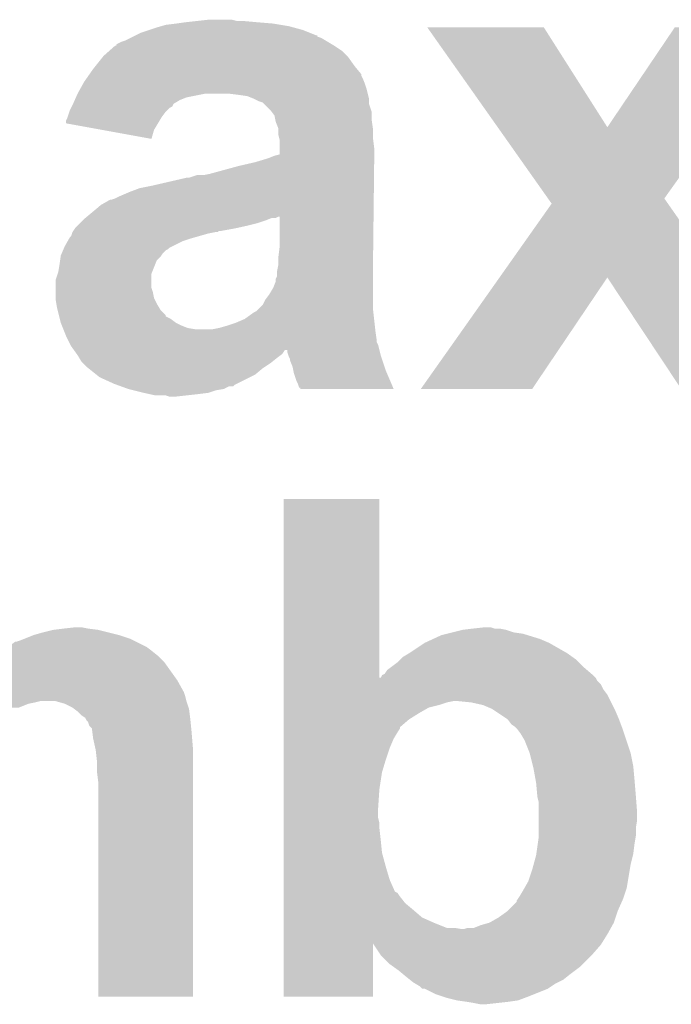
# Model space of a CAD drawing. Extents: x -1.3 to 24.2, y -3.9 to 53.4.
# Tile 41 of 43: x 16.6 to 17.9, y 47.4 to 49.4. Entities that reach past the tile are written whole.
import ezdxf

# ---------------------------------------------------------------- set-up
doc = ezdxf.new("R2010")
doc.units = 0
doc.layers.add('TPS_PRESSURE_CLICK_040MY_V1_007', color=14, linetype='CONTINUOUS')

msp = doc.modelspace()

# ---------------------------------------------------------------- linework, layer by layer
at = {"layer": 'TPS_PRESSURE_CLICK_040MY_V1_007'}
for points in [[(16.89862, 49.35982), (16.90751, 49.36236), (17.167016, 49.35982), (17.157702, 49.36236)], [(16.90751, 49.36236), (16.916402, 49.3649), (17.157702, 49.36236), (17.142462, 49.3649)], [(16.916402, 49.3649), (16.93672, 49.36744), (17.142462, 49.3649), (17.12722, 49.36744)], [(16.93672, 49.36744), (16.9545, 49.36998), (17.12722, 49.36744), (17.09674, 49.36998)], [(16.9545, 49.36998), (16.97736, 49.37252), (17.09674, 49.36998), (17.0688, 49.37252)], [(16.97736, 49.37252), (17.000222, 49.37506), (17.056102, 49.37252), (17.045942, 49.37506)], [(16.84782, 49.3395), (16.852892, 49.342036), (17.221202, 49.3395), (17.213596, 49.342036)], [(16.852892, 49.342036), (16.857936, 49.344558), (17.213596, 49.342036), (17.21358, 49.344558)], [(16.857936, 49.344558), (16.85798, 49.34458), (17.21358, 49.344558), (17.211044, 49.34458)], [(16.85798, 49.34458), (16.868142, 49.34966), (17.211044, 49.34458), (17.198344, 49.34966)], [(16.868142, 49.34966), (16.88338, 49.35474), (17.198344, 49.34966), (17.185642, 49.35474)], [(16.88338, 49.35474), (16.89862, 49.35982), (17.185642, 49.35474), (17.167016, 49.35982)], [(17.42953, 49.35981), (17.429522, 49.35982), (17.658084, 49.35981), (17.429522, 49.35982)], [(17.567538, 49.164266), (17.42953, 49.35981), (17.782558, 49.164266), (17.658084, 49.35981)], [(17.782558, 49.164266), (17.914604, 49.359784), (17.993812, 49.164266), (18.133036, 49.359784)], [(16.80591, 49.314098), (16.817346, 49.32426), (17.261842, 49.314098), (17.246604, 49.32426)], [(16.817346, 49.32426), (16.817576, 49.324262), (17.246604, 49.32426), (17.2466, 49.324262)], [(16.817576, 49.324262), (16.81988, 49.324282), (17.2466, 49.324262), (17.246568, 49.324282)], [(16.81988, 49.324282), (16.819894, 49.326806), (17.246568, 49.324282), (17.24236, 49.326806)], [(16.819894, 49.326806), (16.830042, 49.33188), (17.24236, 49.326806), (17.233904, 49.33188)], [(16.830042, 49.33188), (16.83766, 49.33442), (17.233904, 49.33188), (17.22967, 49.33442)], [(16.83766, 49.33442), (16.84782, 49.3395), (17.22967, 49.33442), (17.221202, 49.3395)], [(16.792448, 49.3014), (16.79448, 49.30394), (17.27454, 49.3014), (17.272, 49.30394)], [(16.79448, 49.30394), (16.80591, 49.314098), (17.272, 49.30394), (17.261842, 49.314098)], [(16.77416, 49.27854), (16.778224, 49.28362), (17.291472, 49.27854), (17.28724, 49.28362)], [(16.778224, 49.28362), (16.792448, 49.3014), (17.28724, 49.28362), (17.27454, 49.3014)], [(16.761712, 49.26076), (16.765266, 49.265836), (17.30248, 49.26076), (17.299942, 49.265836)], [(16.765266, 49.265836), (16.767042, 49.268374), (17.299942, 49.265836), (17.29994, 49.268374)], [(16.767042, 49.268374), (16.77416, 49.27854), (17.29994, 49.268374), (17.291472, 49.27854)], [(16.749322, 49.24044), (16.753558, 49.248062), (17.310098, 49.24044), (17.30756, 49.248062)], [(16.753558, 49.248062), (16.75638, 49.253142), (17.30756, 49.248062), (17.305528, 49.253142)], [(16.75638, 49.253142), (16.761712, 49.26076), (17.305528, 49.253142), (17.30248, 49.26076)], [(16.740292, 49.222658), (16.74368, 49.23028), (16.957038, 49.222658), (16.995138, 49.23028)], [(16.74368, 49.23028), (16.749322, 49.24044), (17.31264, 49.23028), (17.310098, 49.24044)], [(17.05864, 49.22774), (17.038318, 49.23028), (17.313274, 49.22774), (17.31264, 49.23028)], [(17.076416, 49.2252), (17.05864, 49.22774), (17.31391, 49.2252), (17.313274, 49.22774)], [(17.08912, 49.22012), (17.076416, 49.2252), (17.31518, 49.22012), (17.31391, 49.2252)], [(16.732248, 49.204878), (16.73352, 49.20742), (16.929094, 49.204878), (16.930368, 49.20742)], [(16.73352, 49.20742), (16.734646, 49.209954), (16.930368, 49.20742), (16.931638, 49.209954)], [(16.734646, 49.209954), (16.738034, 49.21758), (16.931638, 49.209954), (16.944338, 49.21758)], [(16.738034, 49.21758), (16.740292, 49.222658), (16.944338, 49.21758), (16.957038, 49.222658)], [(17.089124, 49.220118), (17.08912, 49.22012), (17.31518, 49.220118), (17.31518, 49.22012)], [(17.09928, 49.21504), (17.089124, 49.220118), (17.315182, 49.21504), (17.31518, 49.220118)], [(17.106896, 49.2125), (17.09928, 49.21504), (17.315182, 49.2125), (17.315182, 49.21504)], [(17.10944, 49.209958), (17.106896, 49.2125), (17.315182, 49.209958), (17.315182, 49.2125)], [(17.122138, 49.19726), (17.10944, 49.209958), (17.319414, 49.19726), (17.315182, 49.209958)], [(16.724204, 49.184558), (16.727592, 49.194718), (16.908778, 49.184558), (16.9164, 49.194718)], [(16.727592, 49.194718), (16.72844, 49.19726), (16.9164, 49.194718), (16.918942, 49.19726)], [(16.72844, 49.19726), (16.730978, 49.202338), (16.918942, 49.19726), (16.92402, 49.202338)], [(16.730978, 49.202338), (16.732248, 49.204878), (16.92402, 49.202338), (16.929094, 49.204878)], [(17.124048, 49.194716), (17.122138, 49.19726), (17.32026, 49.194716), (17.319414, 49.19726)], [(17.129758, 49.187104), (17.124048, 49.194716), (17.32026, 49.187104), (17.32026, 49.194716)], [(17.131284, 49.17948), (17.129758, 49.187104), (17.32026, 49.17948), (17.32026, 49.187104)], [(16.72082, 49.171878), (16.720822, 49.176944), (16.901168, 49.171878), (16.904208, 49.176944)], [(16.790724, 49.15916), (16.72082, 49.171878), (16.893538, 49.15916), (16.901168, 49.171878)], [(16.720822, 49.176944), (16.72336, 49.182022), (16.904208, 49.176944), (16.907256, 49.182022)], [(16.72336, 49.182022), (16.724204, 49.184558), (16.907256, 49.182022), (16.908778, 49.184558)], [(17.1323, 49.174402), (17.131284, 49.17948), (17.320986, 49.174402), (17.32026, 49.17948)], [(17.137378, 49.161704), (17.1323, 49.174402), (17.3228, 49.161704), (17.320986, 49.174402)], [(16.88844, 49.141382), (16.790724, 49.15916), (16.88844, 49.141382), (16.893538, 49.15916)], [(17.13738, 49.161698), (17.137378, 49.161704), (17.3228, 49.161698), (17.3228, 49.161704)], [(17.13738, 49.149002), (17.13738, 49.161698), (17.3228, 49.149002), (17.3228, 49.161698)], [(17.138652, 49.14392), (17.13738, 49.149002), (17.3228, 49.14392), (17.3228, 49.149002)], [(17.666162, 49.024526), (17.567538, 49.164266), (17.894308, 49.024526), (17.993812, 49.164266)], [(17.13992, 49.138842), (17.138652, 49.14392), (17.323436, 49.138842), (17.3228, 49.14392)], [(17.13992, 49.123598), (17.13992, 49.138842), (17.32534, 49.123598), (17.323436, 49.138842)], [(17.129762, 49.10836), (17.13992, 49.110918), (17.32534, 49.10836), (17.32534, 49.110918)], [(17.13992, 49.110918), (17.13992, 49.123598), (17.32534, 49.110918), (17.32534, 49.123598)], [(17.05864, 49.08804), (17.091658, 49.09566), (17.325192, 49.08804), (17.32528, 49.09566)], [(17.091658, 49.09566), (17.108596, 49.10074), (17.32528, 49.09566), (17.32534, 49.10074)], [(17.108596, 49.10074), (17.11706, 49.103278), (17.32534, 49.10074), (17.32534, 49.103278)], [(17.11706, 49.103278), (17.129762, 49.10836), (17.32534, 49.103278), (17.32534, 49.10836)], [(16.990062, 49.07026), (17.00276, 49.0728), (17.324984, 49.07026), (17.325014, 49.0728)], [(17.00276, 49.0728), (17.05864, 49.08804), (17.325014, 49.0728), (17.325192, 49.08804)], [(16.891, 49.04994), (16.957042, 49.06518), (17.324748, 49.04994), (17.324926, 49.06518)], [(16.957042, 49.06518), (16.962122, 49.065182), (17.324926, 49.06518), (17.324926, 49.065182)], [(16.962122, 49.065182), (16.977364, 49.07026), (17.324926, 49.065182), (17.324984, 49.07026)], [(16.8275, 49.02962), (16.84528, 49.03724), (17.324512, 49.02962), (17.3246, 49.03724)], [(16.84528, 49.03724), (16.865602, 49.04486), (17.3246, 49.03724), (17.32469, 49.04486)], [(16.865602, 49.04486), (16.891, 49.04994), (17.32469, 49.04486), (17.324748, 49.04994)], [(16.789402, 49.011842), (16.807186, 49.022), (17.324306, 49.011842), (17.324424, 49.022)], [(16.807186, 49.022), (16.809722, 49.022002), (17.324424, 49.022), (17.324424, 49.022002)], [(16.809722, 49.022002), (16.81734, 49.02454), (17.324424, 49.022002), (17.324452, 49.02454)], [(16.81734, 49.02454), (16.8275, 49.02962), (17.324452, 49.02454), (17.324512, 49.02962)], [(17.571032, 48.869574), (17.673312, 49.014394), (18.002864, 48.869574), (17.901408, 49.014394)], [(17.673312, 49.014394), (17.666162, 49.024526), (17.901408, 49.014394), (17.894308, 49.024526)], [(16.761966, 48.98898), (16.789402, 49.011842), (17.32404, 48.98898), (17.324306, 49.011842)], [(16.74368, 48.9712), (16.74876, 48.97628), (17.07642, 48.9712), (17.096738, 48.97628)], [(16.74876, 48.97628), (16.75384, 48.98136), (17.096738, 48.97628), (17.11198, 48.98136)], [(16.75384, 48.98136), (16.75892, 48.98644), (17.11198, 48.98136), (17.124684, 48.98644)], [(16.75892, 48.98644), (16.758922, 48.986442), (17.124684, 48.98644), (17.132304, 48.986442)], [(16.758922, 48.986442), (16.761966, 48.98898), (17.132304, 48.986442), (17.137384, 48.98898)], [(17.13992, 48.988958), (17.137384, 48.98898), (17.32404, 48.988958), (17.32404, 48.98898)], [(17.13992, 48.93056), (17.13992, 48.988958), (17.32336, 48.93056), (17.32404, 48.988958)], [(16.73098, 48.950884), (16.732672, 48.95596), (16.982452, 48.950884), (17.000218, 48.95596)], [(16.732672, 48.95596), (16.73352, 48.9585), (17.000218, 48.95596), (17.012922, 48.9585)], [(16.73352, 48.9585), (16.733522, 48.958504), (17.012922, 48.9585), (17.01631, 48.958504)], [(16.733522, 48.958506), (16.735212, 48.96104), (17.018006, 48.958506), (17.020546, 48.96104)], [(16.733522, 48.958504), (16.733522, 48.958506), (17.01631, 48.958504), (17.018006, 48.958506)], [(16.735212, 48.96104), (16.7386, 48.96612), (17.025622, 48.96104), (17.05356, 48.96612)], [(16.7386, 48.96612), (16.738602, 48.966122), (17.05356, 48.96612), (17.053568, 48.966122)], [(16.738602, 48.966122), (16.74368, 48.9712), (17.053568, 48.966122), (17.07642, 48.9712)], [(16.71828, 48.930562), (16.724086, 48.94072), (16.929104, 48.930562), (16.949422, 48.94072)], [(16.724086, 48.94072), (16.72699, 48.9458), (16.949422, 48.94072), (16.96466, 48.9458)], [(16.72699, 48.9458), (16.728442, 48.94834), (16.96466, 48.9458), (16.973548, 48.94834)], [(16.728442, 48.94834), (16.73098, 48.950884), (16.973548, 48.94834), (16.982452, 48.950884)], [(16.710662, 48.912782), (16.712838, 48.917862), (16.907934, 48.912782), (16.911322, 48.917862)], [(16.712838, 48.917862), (16.715014, 48.922942), (16.911322, 48.917862), (16.916404, 48.922942)], [(16.715014, 48.922942), (16.716102, 48.925482), (16.916404, 48.922942), (16.92148, 48.925482)], [(16.716102, 48.925482), (16.71719, 48.928022), (16.92148, 48.925482), (16.924024, 48.928022)], [(16.71719, 48.928022), (16.71828, 48.930562), (16.924024, 48.928022), (16.929104, 48.930562)], [(17.13738, 48.910238), (17.13992, 48.93056), (17.323124, 48.910238), (17.32336, 48.93056)], [(16.70812, 48.895), (16.709208, 48.90262), (16.895574, 48.895), (16.898624, 48.90262)], [(16.709208, 48.90262), (16.710298, 48.91024), (16.898624, 48.90262), (16.90624, 48.91024)], [(16.710298, 48.91024), (16.710662, 48.912782), (16.90624, 48.91024), (16.907934, 48.912782)], [(17.13738, 48.894998), (17.13738, 48.910238), (17.322946, 48.894998), (17.323124, 48.910238)], [(16.704734, 48.877224), (16.70558, 48.87976), (16.888462, 48.877224), (16.889476, 48.87976)], [(16.70558, 48.87976), (16.70812, 48.895), (16.889476, 48.87976), (16.895574, 48.895)], [(17.134838, 48.872136), (17.13484, 48.882298), (17.3228, 48.872136), (17.3228, 48.882298)], [(17.13484, 48.8823), (17.13738, 48.894998), (17.3228, 48.8823), (17.322946, 48.894998)], [(17.13484, 48.882298), (17.13484, 48.8823), (17.3228, 48.882298), (17.3228, 48.8823)], [(16.7005, 48.849284), (16.700502, 48.864522), (16.88846, 48.849284), (16.88846, 48.864522)], [(16.700502, 48.864522), (16.704734, 48.877224), (16.88846, 48.864522), (16.888462, 48.877224)], [(17.12722, 48.849278), (17.132298, 48.861976), (17.3228, 48.849278), (17.3228, 48.861976)], [(17.132298, 48.861976), (17.1323, 48.867056), (17.3228, 48.861976), (17.3228, 48.867056)], [(17.1323, 48.867056), (17.134838, 48.872136), (17.3228, 48.867056), (17.3228, 48.872136)], [(17.416804, 48.651196), (17.571032, 48.869574), (17.635234, 48.651196), (17.782522, 48.869574)], [(17.927316, 48.651168), (17.782522, 48.869574), (18.155874, 48.651168), (18.002864, 48.869574)], [(16.7005, 48.84166), (16.7005, 48.849284), (16.890998, 48.84166), (16.88846, 48.849284)], [(16.7005, 48.828962), (16.7005, 48.84166), (16.89354, 48.828962), (16.890998, 48.84166)], [(17.1196, 48.83658), (17.12722, 48.849278), (17.3228, 48.83658), (17.3228, 48.849278)], [(16.7005, 48.826422), (16.7005, 48.828962), (16.89481, 48.826422), (16.89354, 48.828962)], [(16.701772, 48.8188), (16.7005, 48.826422), (16.89862, 48.8188), (16.89481, 48.826422)], [(17.106898, 48.81626), (17.11198, 48.826418), (17.3228, 48.81626), (17.3228, 48.826418)], [(17.11198, 48.826418), (17.1196, 48.83658), (17.3228, 48.826418), (17.3228, 48.83658)], [(16.70304, 48.81118), (16.701772, 48.8188), (16.903192, 48.81118), (16.89862, 48.8188)], [(16.70431, 48.806102), (16.70304, 48.81118), (16.906238, 48.806102), (16.903192, 48.81118)], [(16.70685, 48.795946), (16.70431, 48.806102), (16.916394, 48.795946), (16.906238, 48.806102)], [(17.07134, 48.78832), (17.08912, 48.801018), (17.325058, 48.78832), (17.323648, 48.801018)], [(17.08912, 48.801018), (17.094196, 48.803558), (17.323648, 48.801018), (17.323366, 48.803558)], [(17.094196, 48.803558), (17.099278, 48.80864), (17.323366, 48.803558), (17.3228, 48.80864)], [(17.099278, 48.80864), (17.106898, 48.81626), (17.3228, 48.80864), (17.3228, 48.81626)], [(16.707482, 48.793414), (16.70685, 48.795946), (16.9164, 48.793414), (16.916394, 48.795946)], [(16.708756, 48.78832), (16.707482, 48.793414), (16.926558, 48.78832), (16.9164, 48.793414)], [(16.71066, 48.780702), (16.708756, 48.78832), (16.93672, 48.780702), (16.926558, 48.78832)], [(17.05356, 48.7807), (17.07134, 48.78832), (17.325906, 48.7807), (17.325058, 48.78832)], [(16.712694, 48.77562), (16.71066, 48.780702), (16.94688, 48.77562), (16.93672, 48.780702)], [(16.714724, 48.770542), (16.712694, 48.77562), (16.959578, 48.770542), (16.94688, 48.77562)], [(16.715742, 48.768), (16.714724, 48.770542), (16.974818, 48.768), (16.959578, 48.770542)], [(16.717774, 48.76292), (16.715742, 48.768), (17.32788, 48.76292), (17.327316, 48.768)], [(16.72082, 48.7553), (16.717774, 48.76292), (17.32897, 48.7553), (17.32788, 48.76292)], [(17.007838, 48.768), (17.020542, 48.77054), (17.327316, 48.768), (17.327034, 48.77054)], [(17.020542, 48.77054), (17.03832, 48.77562), (17.327034, 48.77054), (17.32647, 48.77562)], [(17.03832, 48.77562), (17.05356, 48.7807), (17.32647, 48.77562), (17.325906, 48.7807)], [(16.725902, 48.745138), (16.72082, 48.7553), (17.33042, 48.745138), (17.32897, 48.7553)], [(16.727174, 48.742596), (16.725902, 48.745138), (17.330422, 48.742596), (17.33042, 48.745138)], [(16.729712, 48.737518), (16.727174, 48.742596), (17.332962, 48.737518), (17.330422, 48.742596)], [(16.73098, 48.734982), (16.729712, 48.737518), (17.333596, 48.734982), (17.332962, 48.737518)], [(16.736426, 48.72736), (16.73098, 48.734982), (17.335502, 48.72736), (17.333596, 48.734982)], [(16.736432, 48.727352), (16.736426, 48.72736), (17.150076, 48.727352), (17.155138, 48.72736)], [(16.74187, 48.719738), (16.736432, 48.727352), (17.144998, 48.719738), (17.150076, 48.727352)], [(17.15516, 48.722284), (17.155138, 48.72736), (17.33677, 48.722284), (17.335502, 48.72736)], [(16.743682, 48.7172), (16.74187, 48.719738), (17.141612, 48.7172), (17.144998, 48.719738)], [(16.74673, 48.71212), (16.743682, 48.7172), (17.13484, 48.71212), (17.141612, 48.7172)], [(16.751298, 48.704502), (16.74673, 48.71212), (17.125316, 48.704502), (17.13484, 48.71212)], [(16.75384, 48.70196), (16.751298, 48.704502), (17.12214, 48.70196), (17.125316, 48.704502)], [(17.156854, 48.717202), (17.15516, 48.722284), (17.33804, 48.717202), (17.33677, 48.722284)], [(17.1577, 48.714662), (17.156854, 48.717202), (17.338888, 48.714662), (17.33804, 48.717202)], [(17.160238, 48.709584), (17.1577, 48.714662), (17.34058, 48.709584), (17.338888, 48.714662)], [(17.16024, 48.707044), (17.160238, 48.709584), (17.341426, 48.707044), (17.34058, 48.709584)], [(17.165318, 48.694342), (17.16024, 48.707044), (17.34566, 48.694342), (17.341426, 48.707044)], [(16.76146, 48.69434), (16.75384, 48.70196), (17.11071, 48.69434), (17.12214, 48.70196)], [(16.764636, 48.6918), (16.76146, 48.69434), (17.1069, 48.6918), (17.11071, 48.69434)], [(16.780516, 48.679098), (16.764636, 48.6918), (17.091656, 48.679098), (17.1069, 48.6918)], [(17.166844, 48.686722), (17.165318, 48.694342), (17.3482, 48.686722), (17.34566, 48.694342)], [(17.16786, 48.681642), (17.166844, 48.686722), (17.350374, 48.681642), (17.3482, 48.686722)], [(16.78686, 48.674022), (16.780516, 48.679098), (17.081504, 48.674022), (17.091656, 48.679098)], [(16.814802, 48.66132), (16.78686, 48.674022), (17.056102, 48.66132), (17.081504, 48.674022)], [(17.17294, 48.666402), (17.16786, 48.681642), (17.35689, 48.666402), (17.350374, 48.681642)], [(17.17548, 48.66132), (17.17294, 48.666402), (17.359062, 48.66132), (17.35689, 48.666402)], [(16.821794, 48.658778), (16.814802, 48.66132), (17.05102, 48.658778), (17.056102, 48.66132)], [(16.828774, 48.65624), (16.821794, 48.658778), (17.048474, 48.65624), (17.05102, 48.658778)], [(16.82878, 48.656238), (16.828774, 48.65624), (17.040856, 48.656238), (17.048474, 48.65624)], [(16.84274, 48.651162), (16.82878, 48.656238), (17.030702, 48.651162), (17.040856, 48.656238)], [(16.842748, 48.65116), (16.84274, 48.651162), (17.030698, 48.65116), (17.030702, 48.651162)], [(16.852914, 48.648618), (16.842748, 48.65116), (17.015458, 48.648618), (17.030698, 48.65116)], [(16.87322, 48.64354), (16.852914, 48.648618), (17.000218, 48.64354), (17.015458, 48.648618)], [(17.178016, 48.653716), (17.17548, 48.66132), (17.362314, 48.653716), (17.359062, 48.66132)], [(17.180538, 48.6537), (17.178016, 48.653716), (17.36232, 48.6537), (17.362314, 48.653716)], [(17.18056, 48.651182), (17.180538, 48.6537), (17.363398, 48.651182), (17.36232, 48.6537)], [(17.363406, 48.65116), (17.18056, 48.651182), (17.363406, 48.65116), (17.363398, 48.651182)], [(17.63521, 48.65116), (17.416804, 48.651196), (17.63521, 48.65116), (17.635234, 48.651196)], [(16.88465, 48.641), (16.87322, 48.64354), (16.9799, 48.641), (17.000218, 48.64354)], [(16.896078, 48.63846), (16.88465, 48.641), (16.957038, 48.63846), (16.9799, 48.641)], [(16.924018, 48.635922), (16.916396, 48.63846), (16.934196, 48.635922), (16.957038, 48.63846)], [(16.934178, 48.63592), (16.924018, 48.635922), (16.934178, 48.63592), (16.934196, 48.635922)], [(17.147554, 48.08474), (17.14756, 48.435238), (17.335522, 48.08474), (17.3355, 48.435238)], [(17.14756, 48.435238), (17.147562, 48.43526), (17.3355, 48.435238), (17.147562, 48.43526)], [(16.71574, 48.18126), (16.738602, 48.1838), (16.764, 48.18126), (16.751302, 48.1838)], [(17.51838, 48.18126), (17.541222, 48.183798), (17.561564, 48.18126), (17.553942, 48.183798)], [(17.541222, 48.183798), (17.541242, 48.1838), (17.553942, 48.183798), (17.541242, 48.1838)], [(16.638268, 48.16094), (16.657314, 48.16856), (16.84782, 48.16094), (16.824958, 48.16856)], [(16.657314, 48.16856), (16.65732, 48.168562), (16.824958, 48.16856), (16.824952, 48.168562)], [(16.65732, 48.168562), (16.6751, 48.17364), (16.824952, 48.168562), (16.80464, 48.17364)], [(16.6751, 48.17364), (16.695422, 48.17872), (16.80464, 48.17364), (16.78432, 48.17872)], [(16.695422, 48.17872), (16.71574, 48.18126), (16.78432, 48.17872), (16.764, 48.18126)], [(17.440908, 48.16094), (17.457422, 48.168562), (17.650462, 48.16094), (17.625692, 48.168562)], [(17.457422, 48.168562), (17.467574, 48.1711), (17.625692, 48.168562), (17.617442, 48.1711)], [(17.467574, 48.1711), (17.477736, 48.17364), (17.617442, 48.1711), (17.599662, 48.17364)], [(17.477736, 48.17364), (17.498052, 48.178718), (17.599662, 48.17364), (17.58442, 48.178718)], [(17.498052, 48.178718), (17.498062, 48.17872), (17.58442, 48.178718), (17.584412, 48.17872)], [(17.498062, 48.17872), (17.51838, 48.18126), (17.584412, 48.17872), (17.571722, 48.18126)], [(16.603978, 48.14316), (16.607532, 48.145698), (16.881686, 48.14316), (16.8783, 48.145698)], [(16.607532, 48.145698), (16.621764, 48.15586), (16.8783, 48.145698), (16.85798, 48.15586)], [(16.621764, 48.15586), (16.624302, 48.155862), (16.85798, 48.15586), (16.857976, 48.155862)], [(16.624302, 48.155862), (16.63192, 48.1584), (16.857976, 48.155862), (16.8529, 48.1584)], [(16.63192, 48.1584), (16.638268, 48.16094), (16.8529, 48.1584), (16.84782, 48.16094)], [(17.393922, 48.133), (17.4244, 48.15332), (17.703802, 48.133), (17.668242, 48.15332)], [(17.4244, 48.15332), (17.440908, 48.16094), (17.668242, 48.15332), (17.650462, 48.16094)], [(16.56842, 48.11522), (16.58112, 48.12792), (16.91386, 48.11522), (16.90116, 48.12792)], [(16.58112, 48.12792), (16.583662, 48.13046), (16.90116, 48.12792), (16.897986, 48.13046)], [(16.583662, 48.13046), (16.59585, 48.13808), (16.897986, 48.13046), (16.88846, 48.13808)], [(16.59585, 48.13808), (16.603978, 48.14316), (16.88846, 48.13808), (16.881686, 48.14316)], [(17.376136, 48.120298), (17.381222, 48.125382), (17.721582, 48.120298), (17.714466, 48.125382)], [(17.381222, 48.125382), (17.39392, 48.132998), (17.714466, 48.125382), (17.703806, 48.132998)], [(17.39392, 48.132998), (17.393922, 48.133), (17.703806, 48.132998), (17.703802, 48.133)], [(16.55318, 48.10252), (16.568418, 48.115218), (16.922934, 48.10252), (16.913862, 48.115218)], [(16.568418, 48.115218), (16.56842, 48.11522), (16.913862, 48.115218), (16.91386, 48.11522)], [(17.357512, 48.10506), (17.37106, 48.115222), (17.73682, 48.10506), (17.726658, 48.115222)], [(17.37106, 48.115222), (17.376136, 48.120298), (17.726658, 48.115222), (17.721582, 48.120298)], [(16.530322, 48.079662), (16.55318, 48.10252), (16.939262, 48.079662), (16.922934, 48.10252)], [(17.338046, 48.084754), (17.340586, 48.089822), (17.759666, 48.084754), (17.7546, 48.089822)], [(17.340586, 48.089822), (17.34566, 48.092364), (17.7546, 48.089822), (17.751634, 48.092364)], [(17.34566, 48.092364), (17.350742, 48.099982), (17.751634, 48.092364), (17.742746, 48.099982)], [(17.350742, 48.099982), (17.357512, 48.10506), (17.742746, 48.099982), (17.73682, 48.10506)], [(15.9309, 48.056798), (15.9309, 48.06952), (16.95196, 48.056798), (16.944894, 48.06952)], [(16.52272, 48.06952), (16.52524, 48.07204), (16.944894, 48.06952), (16.943496, 48.07204)], [(16.52524, 48.07204), (16.53032, 48.07966), (16.943496, 48.07204), (16.939262, 48.07966)], [(16.53032, 48.07966), (16.530322, 48.079662), (16.939262, 48.07966), (16.939262, 48.079662)], [(17.147552, 48.07966), (17.147554, 48.084736), (17.762222, 48.07966), (17.759682, 48.084736)], [(17.147552, 48.072036), (17.147552, 48.07966), (17.769842, 48.072036), (17.762222, 48.07966)], [(17.147552, 48.06188), (17.147552, 48.072036), (17.774922, 48.06188), (17.769842, 48.072036)], [(17.147554, 48.084736), (17.147554, 48.08474), (17.759682, 48.084736), (17.75968, 48.08474)], [(17.335522, 48.08474), (17.338046, 48.084754), (17.75968, 48.08474), (17.759666, 48.084754)], [(15.9309, 48.04918), (15.9309, 48.056798), (16.954498, 48.04918), (16.95196, 48.056798)], [(15.9309, 48.039022), (15.9309, 48.04918), (16.95704, 48.039022), (16.954498, 48.04918)], [(17.147552, 48.051718), (17.147552, 48.06188), (17.78254, 48.051718), (17.774922, 48.06188)], [(17.147552, 48.03902), (17.147552, 48.051718), (17.78889, 48.03902), (17.78254, 48.051718)], [(15.9309, 48.03902), (15.9309, 48.039022), (16.957042, 48.03902), (16.95704, 48.039022)], [(16.283938, 48.03648), (16.271238, 48.03902), (16.65986, 48.03648), (16.670018, 48.03902)], [(16.296642, 48.033938), (16.291556, 48.03648), (16.647158, 48.033938), (16.65986, 48.03648)], [(16.311876, 48.026322), (16.296642, 48.033938), (16.628114, 48.026322), (16.647158, 48.033938)], [(16.718278, 48.033942), (16.700498, 48.03902), (16.958734, 48.033942), (16.957042, 48.03902)], [(16.733518, 48.02632), (16.718278, 48.033942), (16.961274, 48.02632), (16.958734, 48.033942)], [(17.147552, 48.03648), (17.147552, 48.03902), (17.467582, 48.03648), (17.480282, 48.03902)], [(17.147552, 48.0314), (17.147552, 48.03648), (17.452338, 48.0314), (17.467582, 48.03648)], [(17.147552, 48.026322), (17.147552, 48.0314), (17.432024, 48.026322), (17.452338, 48.0314)], [(17.51584, 48.03648), (17.49044, 48.03902), (17.79016, 48.03648), (17.78889, 48.03902)], [(17.538702, 48.031398), (17.51584, 48.03648), (17.792702, 48.031398), (17.79016, 48.03648)], [(17.556482, 48.023778), (17.538702, 48.031398), (17.796512, 48.023778), (17.792702, 48.031398)], [(16.736908, 48.023778), (16.733518, 48.02632), (16.96212, 48.023778), (16.961274, 48.02632)], [(16.743678, 48.0187), (16.736908, 48.023778), (16.962756, 48.0187), (16.96212, 48.023778)], [(16.751298, 48.011082), (16.743678, 48.0187), (16.963708, 48.011082), (16.962756, 48.0187)], [(16.758916, 48.006), (16.751298, 48.011082), (16.964344, 48.006), (16.963708, 48.011082)], [(17.147552, 48.01616), (17.147552, 48.026322), (17.41424, 48.01616), (17.432024, 48.026322)], [(17.147552, 48.00346), (17.147552, 48.01616), (17.393922, 48.00346), (17.41424, 48.01616)], [(17.56029, 48.02124), (17.556482, 48.023778), (17.79778, 48.02124), (17.796512, 48.023778)], [(17.58696, 48.00346), (17.56029, 48.02124), (17.8054, 48.00346), (17.79778, 48.02124)], [(16.76019, 48.00346), (16.758916, 48.006), (16.96466, 48.00346), (16.964344, 48.006)], [(16.761458, 48.000924), (16.76019, 48.00346), (16.964914, 48.000924), (16.96466, 48.00346)], [(16.763996, 47.998382), (16.761458, 48.000924), (16.965168, 47.998382), (16.964914, 48.000924)], [(16.76654, 47.990764), (16.763996, 47.998382), (16.96593, 47.990764), (16.965168, 47.998382)], [(16.771616, 47.985684), (16.76654, 47.990764), (16.966438, 47.985684), (16.96593, 47.990764)], [(17.14755, 47.988226), (17.147552, 48.00346), (17.376146, 47.988226), (17.393922, 48.00346)], [(17.586962, 48.003458), (17.58696, 48.00346), (17.805402, 48.003458), (17.8054, 48.00346)], [(17.594582, 47.993298), (17.586962, 48.003458), (17.809212, 47.993298), (17.805402, 48.003458)], [(17.602202, 47.988218), (17.594582, 47.993298), (17.811116, 47.988218), (17.809212, 47.993298)], [(16.772572, 47.97806), (16.771616, 47.985684), (16.9672, 47.97806), (16.966438, 47.985684)], [(16.77416, 47.96536), (16.772572, 47.97806), (16.96826, 47.96536), (16.9672, 47.97806)], [(17.14755, 47.985684), (17.14755, 47.988226), (17.37614, 47.985684), (17.376146, 47.988226)], [(17.14755, 47.97806), (17.14755, 47.985684), (17.371058, 47.97806), (17.37614, 47.985684)], [(17.14755, 47.96536), (17.14755, 47.97806), (17.36344, 47.96536), (17.371058, 47.97806)], [(17.60474, 47.985678), (17.602202, 47.988218), (17.81207, 47.985678), (17.811116, 47.988218)], [(17.606644, 47.98314), (17.60474, 47.985678), (17.81302, 47.98314), (17.81207, 47.985678)], [(17.612362, 47.975518), (17.606644, 47.98314), (17.815562, 47.975518), (17.81302, 47.98314)], [(17.61998, 47.962822), (17.612362, 47.975518), (17.819794, 47.962822), (17.815562, 47.975518)], [(16.778112, 47.947582), (16.77416, 47.96536), (16.96974, 47.947582), (16.96826, 47.96536)], [(17.14755, 47.947578), (17.14755, 47.96536), (17.35582, 47.947578), (17.36344, 47.96536)], [(17.63014, 47.937418), (17.61998, 47.962822), (17.82826, 47.937418), (17.819794, 47.962822)], [(16.77924, 47.9425), (16.778112, 47.947582), (16.969738, 47.9425), (16.96974, 47.947582)], [(16.78178, 47.91964), (16.77924, 47.9425), (16.969738, 47.91964), (16.969738, 47.9425)], [(17.14755, 47.92472), (17.14755, 47.947578), (17.3482, 47.92472), (17.35582, 47.947578)], [(17.63649, 47.91202), (17.63014, 47.937418), (17.83334, 47.91202), (17.82826, 47.937418)], [(16.78178, 47.899322), (16.78178, 47.91964), (16.969736, 47.899322), (16.969738, 47.91964)], [(17.147548, 47.899322), (17.14755, 47.92472), (17.34058, 47.899322), (17.3482, 47.92472)], [(16.78432, 47.879), (16.78178, 47.899322), (16.969736, 47.879), (16.969736, 47.899322)], [(17.147548, 47.8663), (17.147548, 47.899322), (17.3355, 47.8663), (17.34058, 47.899322)], [(17.63776, 47.90694), (17.63649, 47.91202), (17.833802, 47.90694), (17.83334, 47.91202)], [(17.641918, 47.88408), (17.63776, 47.90694), (17.83588, 47.88408), (17.833802, 47.90694)], [(16.78432, 47.459922), (16.78432, 47.879), (16.969718, 47.459922), (16.969736, 47.879)], [(17.64284, 47.879002), (17.641918, 47.88408), (17.836304, 47.879002), (17.83588, 47.88408)], [(17.64515, 47.8536), (17.64284, 47.879002), (17.83842, 47.8536), (17.836304, 47.879002)], [(17.147548, 47.8282), (17.147548, 47.8663), (17.33296, 47.8282), (17.3355, 47.8663)], [(17.64538, 47.85106), (17.64515, 47.8536), (17.838616, 47.85106), (17.83842, 47.8536)], [(17.64792, 47.840898), (17.64538, 47.85106), (17.839398, 47.840898), (17.838616, 47.85106)], [(17.64792, 47.820582), (17.64792, 47.840898), (17.84096, 47.820582), (17.839398, 47.840898)], [(17.147546, 47.810422), (17.147548, 47.8282), (17.33296, 47.810422), (17.33296, 47.8282)], [(17.64792, 47.805338), (17.64792, 47.820582), (17.84096, 47.805338), (17.84096, 47.820582)], [(17.147546, 47.800262), (17.147546, 47.810422), (17.3355, 47.800262), (17.33296, 47.810422)], [(17.147546, 47.790102), (17.147546, 47.800262), (17.3355, 47.790102), (17.3355, 47.800262)], [(17.64792, 47.790098), (17.64792, 47.805338), (17.83842, 47.790098), (17.84096, 47.805338)], [(17.147546, 47.76724), (17.147546, 47.790102), (17.33804, 47.76724), (17.3355, 47.790102)], [(17.64792, 47.774858), (17.64792, 47.790098), (17.83842, 47.774858), (17.83842, 47.790098)], [(17.147546, 47.741842), (17.147546, 47.76724), (17.34058, 47.741842), (17.33804, 47.76724)], [(17.643202, 47.7393), (17.646104, 47.75962), (17.83334, 47.7393), (17.83588, 47.75962)], [(17.646104, 47.75962), (17.64792, 47.77232), (17.83588, 47.75962), (17.837996, 47.77232)], [(17.64792, 47.77232), (17.64792, 47.774858), (17.837996, 47.77232), (17.83842, 47.774858)], [(17.147544, 47.7139), (17.147546, 47.741842), (17.3482, 47.7139), (17.34058, 47.741842)], [(17.64284, 47.736758), (17.643202, 47.7393), (17.832704, 47.736758), (17.83334, 47.7393)], [(17.63799, 47.71898), (17.64284, 47.736758), (17.82826, 47.71898), (17.832704, 47.736758)], [(17.147544, 47.6885), (17.147544, 47.7139), (17.355818, 47.6885), (17.3482, 47.7139)], [(17.6276, 47.685958), (17.63522, 47.70882), (17.822754, 47.685958), (17.826566, 47.70882)], [(17.63522, 47.70882), (17.63799, 47.71898), (17.826566, 47.70882), (17.82826, 47.71898)], [(17.147544, 47.665646), (17.147544, 47.6885), (17.36598, 47.665646), (17.355818, 47.6885)], [(17.620342, 47.673258), (17.6276, 47.685958), (17.820638, 47.673258), (17.822754, 47.685958)], [(17.147544, 47.663102), (17.147544, 47.665646), (17.371054, 47.663102), (17.36598, 47.665646)], [(17.147544, 47.65548), (17.147544, 47.663102), (17.37614, 47.65548), (17.371054, 47.663102)], [(17.609822, 47.65548), (17.61744, 47.66818), (17.814712, 47.65548), (17.818944, 47.66818)], [(17.61744, 47.66818), (17.620342, 47.673258), (17.818944, 47.66818), (17.820638, 47.673258)], [(17.147542, 47.63008), (17.147544, 47.642782), (17.40154, 47.63008), (17.386298, 47.642782)], [(17.147544, 47.642782), (17.147544, 47.65548), (17.386298, 47.642782), (17.37614, 47.65548)], [(17.58696, 47.62754), (17.604734, 47.645314), (17.80286, 47.62754), (17.810758, 47.645314)], [(17.604734, 47.645314), (17.60474, 47.647856), (17.810758, 47.645314), (17.811888, 47.647856)], [(17.60474, 47.647856), (17.606436, 47.650402), (17.811888, 47.647856), (17.81302, 47.650402)], [(17.606436, 47.650402), (17.609822, 47.65548), (17.81302, 47.650402), (17.814712, 47.65548)], [(17.147542, 47.614842), (17.147542, 47.63008), (17.419318, 47.614842), (17.40154, 47.63008)], [(17.56918, 47.614838), (17.58696, 47.62754), (17.798626, 47.614838), (17.80286, 47.62754)], [(17.147542, 47.60468), (17.147542, 47.614842), (17.44218, 47.60468), (17.419318, 47.614842)], [(17.147542, 47.594522), (17.147542, 47.60468), (17.467576, 47.594522), (17.44218, 47.60468)], [(17.533618, 47.5996), (17.551398, 47.604678), (17.792418, 47.5996), (17.79524, 47.604678)], [(17.551398, 47.604678), (17.56918, 47.614838), (17.79524, 47.604678), (17.798626, 47.614838)], [(17.147542, 47.59452), (17.147542, 47.594522), (17.482818, 47.59452), (17.467576, 47.594522)], [(17.147542, 47.59198), (17.147542, 47.59452), (17.498058, 47.59198), (17.482818, 47.59452)], [(17.147542, 47.58182), (17.147542, 47.59198), (17.78254, 47.58182), (17.788184, 47.59198)], [(17.500596, 47.59198), (17.508218, 47.594518), (17.788184, 47.59198), (17.789594, 47.594518)], [(17.508218, 47.594518), (17.520916, 47.59452), (17.789594, 47.594518), (17.789596, 47.59452)], [(17.520916, 47.59452), (17.533618, 47.5996), (17.789596, 47.59452), (17.792418, 47.5996)], [(17.147542, 47.563968), (17.147542, 47.58182), (17.771382, 47.563968), (17.78254, 47.58182)], [(17.14754, 47.459922), (17.147542, 47.563968), (17.322778, 47.459922), (17.3228, 47.563968)], [(17.324452, 47.561498), (17.3228, 47.563968), (17.76984, 47.561498), (17.771382, 47.563968)], [(17.33804, 47.54118), (17.324452, 47.561498), (17.752062, 47.54118), (17.76984, 47.561498)], [(17.355818, 47.523402), (17.33804, 47.54118), (17.73428, 47.523402), (17.752062, 47.54118)], [(17.362934, 47.51832), (17.355818, 47.523402), (17.729198, 47.51832), (17.73428, 47.523402)], [(17.3736, 47.5107), (17.362934, 47.51832), (17.719038, 47.5107), (17.729198, 47.51832)], [(17.382744, 47.50308), (17.3736, 47.5107), (17.70888, 47.50308), (17.719038, 47.5107)], [(17.38884, 47.498), (17.382744, 47.50308), (17.70253, 47.498), (17.70888, 47.50308)], [(17.395194, 47.492918), (17.38884, 47.498), (17.696178, 47.492918), (17.70253, 47.498)], [(17.40154, 47.48784), (17.395194, 47.492918), (17.686022, 47.48784), (17.696178, 47.492918)], [(17.405778, 47.485298), (17.40154, 47.48784), (17.680938, 47.485298), (17.686022, 47.48784)], [(17.414238, 47.480222), (17.405778, 47.485298), (17.673322, 47.480222), (17.680938, 47.485298)], [(17.419314, 47.475146), (17.414238, 47.480222), (17.665708, 47.475146), (17.673322, 47.480222)], [(17.424396, 47.47514), (17.419314, 47.475146), (17.6657, 47.47514), (17.665708, 47.475146)], [(17.44472, 47.46498), (17.424396, 47.47514), (17.6403, 47.46498), (17.6657, 47.47514)], [(16.969718, 47.4599), (16.78432, 47.459922), (16.969718, 47.4599), (16.969718, 47.459922)], [(17.322778, 47.4599), (17.14754, 47.459922), (17.322778, 47.4599), (17.322778, 47.459922)], [(17.459962, 47.4599), (17.44472, 47.46498), (17.6276, 47.4599), (17.6403, 47.46498)], [(17.467582, 47.45736), (17.459962, 47.4599), (17.620826, 47.45736), (17.6276, 47.4599)], [(17.4879, 47.45228), (17.467582, 47.45736), (17.607278, 47.45228), (17.620826, 47.45736)], [(17.50568, 47.44974), (17.4879, 47.45228), (17.5895, 47.44974), (17.607278, 47.45228)], [(17.52092, 47.4472), (17.50568, 47.44974), (17.566638, 47.4472), (17.5895, 47.44974)], [(17.533618, 47.44466), (17.52092, 47.4472), (17.543778, 47.44466), (17.566638, 47.4472)]]:
    msp.add_solid(points, dxfattribs=at)

doc.saveas('drawing.dxf')
